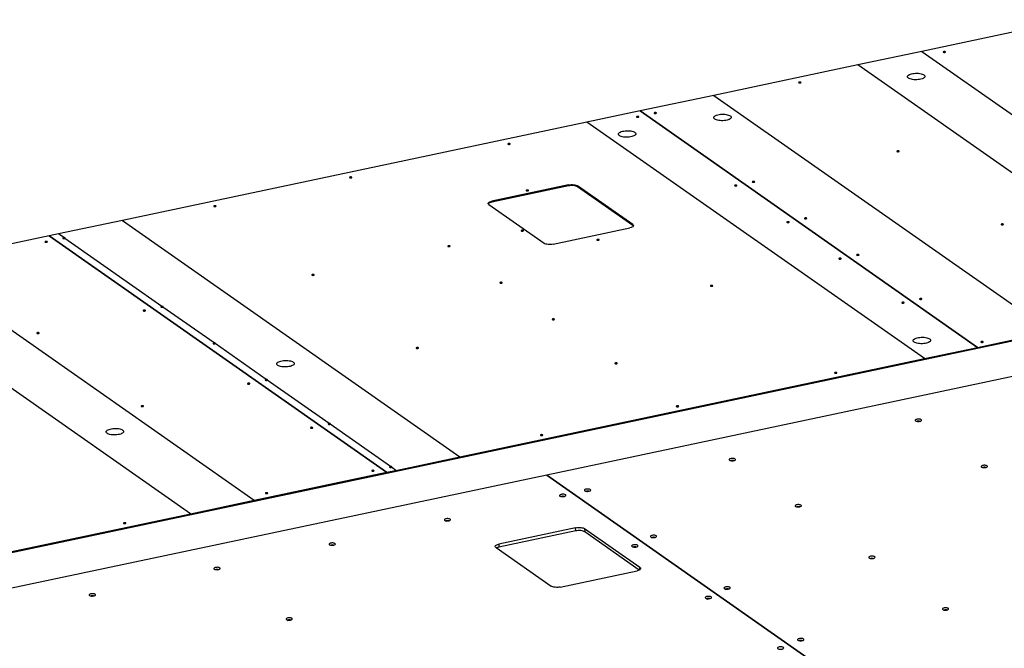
# Model space of a CAD drawing. Header units: millimetres. Extents: x 5 to 589, y 5 to 415.
# Tile 28 of 62: x 174 to 248, y 113 to 161. Entities that reach past the tile are written whole.
import ezdxf

# ---------------------------------------------------------------- set-up
doc = ezdxf.new("R2010")
doc.units = ezdxf.units.MM
doc.layers.add('TRAIT-FORT', color=4, linetype='Continuous', lineweight=25)

msp = doc.modelspace()

# ---------------------------------------------------------------- linework, layer by layer
at = {"layer": 'TRAIT-FORT', "color": 4, "linetype": 'Continuous', "lineweight": 25}
for p, q in [((252.63445, 160.55277), (241.38166, 158.1741)), ((241.38166, 158.1741), (236.56427, 157.15578)), ((241.38166, 158.1741), (248.25766, 153.35673)), ((236.56427, 157.15578), (225.76505, 154.87299)), ((261.90296, 139.40334), (236.56427, 157.15578)), ((225.76505, 154.87299), (220.21927, 153.7007)), ((225.76505, 154.87299), (251.10374, 137.12055)), ((220.21927, 153.7007), (216.22605, 152.85659)), ((245.55797, 135.94826), (220.21927, 153.7007)), ((220.21927, 153.7007), (220.21927, 153.7007)), ((220.21927, 153.7007), (245.55796, 135.94826)), ((216.22605, 152.85659), (181.3533, 145.48503)), ((241.56475, 135.10416), (216.22605, 152.85659)), ((214.85258, 148.14411), (209.08482, 146.92489)), ((214.85402, 148.07453), (209.08626, 146.85532)), ((214.85402, 148.07453), (214.85258, 148.14411)), ((219.67294, 145.17156), (215.52661, 148.07651)), ((215.52661, 148.07651), (215.52804, 148.00693)), ((219.67438, 145.10199), (215.52804, 148.00693)), ((208.8715, 146.66972), (213.01783, 143.76478)), ((209.08482, 146.92489), (209.08626, 146.85532)), ((181.3533, 145.48503), (176.54687, 144.46903)), ((181.3533, 145.48503), (206.69199, 127.73259)), ((213.69186, 143.69718), (219.45962, 144.91639)), ((219.67438, 145.10199), (219.67294, 145.17156)), ((245.5594, 135.87868), (289.03946, 145.06969)), ((175.85187, 144.32211), (165.90793, 142.22012)), ((176.54687, 144.46903), (175.85187, 144.32212)), ((201.19056, 126.56968), (175.85187, 144.32212)), ((175.85187, 144.32211), (175.85187, 144.32212)), ((175.85187, 144.32211), (201.19056, 126.56968)), ((176.94601, 144.18939), (176.54687, 144.46903)), ((184.31727, 139.02504), (177.02307, 144.1354)), ((165.90793, 142.22012), (191.24662, 124.46768)), ((186.46045, 123.45596), (161.12176, 141.2084)), ((188.23325, 136.28149), (184.39433, 138.97105)), ((264.22994, 137.14867), (213.20743, 126.3633)), ((245.55797, 135.94826), (251.10374, 137.12055)), ((192.14923, 133.53793), (188.31031, 136.2275)), ((201.192, 126.5001), (245.5594, 135.87868)), ((241.56475, 135.10416), (245.55796, 135.94826)), ((245.5594, 135.87868), (245.55796, 135.94826)), ((245.55797, 135.94826), (245.5594, 135.87868)), ((245.5594, 135.87869), (245.5594, 135.87868)), ((206.69199, 127.73259), (241.56475, 135.10416)), ((196.87144, 130.22952), (192.22629, 133.48394)), ((201.47847, 127.0018), (196.9485, 130.17553)), ((201.88557, 126.71659), (206.69199, 127.73259)), ((139.07763, 113.37008), (201.19199, 126.5001)), ((191.24662, 124.46768), (201.19056, 126.56968)), ((201.19056, 126.56968), (201.88557, 126.71659)), ((201.19056, 126.56968), (201.192, 126.5001)), ((201.19199, 126.5001), (201.19056, 126.56968)), ((201.19199, 126.5001), (201.192, 126.5001)), ((201.88557, 126.71659), (201.55554, 126.94781)), ((213.20743, 126.36329), (159.0792, 114.92142)), ((238.54612, 108.61086), (213.20743, 126.3633)), ((213.20743, 126.36329), (213.20743, 126.3633)), ((213.20743, 126.36329), (238.54612, 108.61086)), ((186.46045, 123.45596), (191.24662, 124.46768)), ((160.81609, 118.03514), (186.46045, 123.45596)), ((215.3832, 122.40106), (209.61544, 121.18185)), ((215.38798, 122.16914), (209.62022, 120.94992)), ((215.38798, 122.16914), (215.3832, 122.40106)), ((220.20356, 119.42852), (216.05722, 122.33346)), ((216.05722, 122.33346), (216.062, 122.10154)), ((220.16033, 119.23023), (216.062, 122.10154)), ((209.40211, 120.92668), (213.54844, 118.02173)), ((209.61544, 121.18185), (209.62022, 120.94992)), ((214.22247, 117.95413), (219.99023, 119.17335)), ((220.20704, 119.25931), (220.20356, 119.42852))]:
    msp.add_line(p, q, dxfattribs=at)
at = {"layer": 'TRAIT-FORT', "color": 4, "linetype": 'Continuous', "lineweight": 25, "flags": 128}
for points in [[(242.98262, 158.11337), (243.00457, 158.10354), (243.03533, 158.09777), (243.07023, 158.09695), (243.10395, 158.1012), (243.13135, 158.10987), (243.14827, 158.12165), (243.15213, 158.13473), (243.14234, 158.14713), (243.1204, 158.15696), (243.08963, 158.16273), (243.05474, 158.16355), (243.02102, 158.1593), (242.99361, 158.15063), (242.97669, 158.13886), (242.97283, 158.12577), (242.98262, 158.11337)], [(240.37485, 156.1651), (240.33311, 156.20158), (240.30836, 156.24041), (240.30128, 156.28053), (240.31206, 156.32086), (240.3404, 156.3603), (240.38554, 156.39776), (240.44625, 156.43222), (240.52086, 156.46275), (240.60734, 156.48851), (240.70333, 156.5088), (240.80621, 156.52307), (240.91319, 156.53092), (241.02133, 156.53215), (241.12769, 156.52672), (241.22937, 156.51477), (241.3236, 156.49664), (241.4078, 156.47281), (241.47968, 156.44395), (241.53727, 156.41082), (241.57902, 156.37435), (241.60376, 156.33552), (241.61085, 156.29539), (241.60007, 156.25506), (241.57172, 156.21563), (241.52658, 156.17817), (241.46588, 156.14371), (241.39127, 156.11318), (241.30479, 156.08742), (241.2088, 156.06712), (241.10591, 156.05286), (240.99894, 156.045), (240.89079, 156.04378), (240.78443, 156.04921), (240.68275, 156.06116), (240.58852, 156.07929), (240.50432, 156.10311), (240.43244, 156.13198), (240.37485, 156.1651)], [(232.13479, 155.82031), (232.15673, 155.81047), (232.1875, 155.80471), (232.2224, 155.80389), (232.25611, 155.80814), (232.28352, 155.81681), (232.30044, 155.82858), (232.3043, 155.84167), (232.29451, 155.85407), (232.27256, 155.8639), (232.2418, 155.86967), (232.2069, 155.87049), (232.17319, 155.86624), (232.14578, 155.85757), (232.12886, 155.84579), (232.125, 155.83271), (232.13479, 155.82031)], [(219.95593, 153.24588), (219.97788, 153.23605), (220.00864, 153.23029), (220.04354, 153.22947), (220.07726, 153.23372), (220.10466, 153.24239), (220.12158, 153.25416), (220.12544, 153.26724), (220.11566, 153.27965), (220.09371, 153.28948), (220.06295, 153.29524), (220.02805, 153.29606), (219.99433, 153.29181), (219.96693, 153.28314), (219.95001, 153.27137), (219.94615, 153.25829), (219.95593, 153.24588)], [(221.28696, 153.52724), (221.3089, 153.51741), (221.33967, 153.51164), (221.37456, 153.51082), (221.40828, 153.51507), (221.43569, 153.52374), (221.45261, 153.53552), (221.45647, 153.5486), (221.44668, 153.561), (221.42473, 153.57084), (221.39397, 153.5766), (221.35907, 153.57742), (221.32535, 153.57317), (221.29795, 153.5645), (221.28103, 153.55273), (221.27717, 153.53964), (221.28696, 153.52724)], [(225.82232, 153.08892), (225.78058, 153.1254), (225.75583, 153.16423), (225.74875, 153.20435), (225.75953, 153.24468), (225.78787, 153.28412), (225.83301, 153.32158), (225.89372, 153.35604), (225.96832, 153.38657), (226.0548, 153.41233), (226.1508, 153.43262), (226.25368, 153.44689), (226.36066, 153.45474), (226.4688, 153.45597), (226.57516, 153.45054), (226.67684, 153.43859), (226.77107, 153.42046), (226.85527, 153.39663), (226.92715, 153.36777), (226.98474, 153.33464), (227.02649, 153.29817), (227.05123, 153.25934), (227.05832, 153.21921), (227.04754, 153.17888), (227.01919, 153.13945), (226.97405, 153.10199), (226.91335, 153.06753), (226.83874, 153.037), (226.75226, 153.01124), (226.65627, 152.99094), (226.55338, 152.97668), (226.44641, 152.96882), (226.33826, 152.9676), (226.2319, 152.97303), (226.13022, 152.98498), (226.03599, 153.00311), (225.95179, 153.02693), (225.87991, 153.0558), (225.82232, 153.08892)], [(218.66368, 151.8488), (218.62194, 151.88527), (218.59719, 151.9241), (218.59011, 151.96423), (218.60089, 152.00456), (218.62924, 152.04399), (218.67438, 152.08145), (218.73508, 152.11592), (218.80969, 152.14645), (218.89617, 152.17221), (218.99216, 152.1925), (219.09505, 152.20677), (219.20202, 152.21462), (219.31016, 152.21585), (219.41653, 152.21041), (219.51821, 152.19847), (219.61243, 152.18033), (219.69663, 152.15651), (219.76851, 152.12764), (219.82611, 152.09452), (219.86785, 152.05805), (219.8926, 152.01922), (219.89968, 151.97909), (219.8889, 151.93876), (219.86055, 151.89933), (219.81541, 151.86187), (219.75471, 151.8274), (219.6801, 151.79687), (219.59362, 151.77111), (219.49763, 151.75082), (219.39474, 151.73655), (219.28777, 151.7287), (219.17963, 151.72747), (219.07326, 151.73291), (218.97158, 151.74485), (218.87736, 151.76299), (218.79316, 151.78681), (218.72128, 151.81568), (218.66368, 151.8488)], [(210.30193, 151.20518), (210.32388, 151.19535), (210.35464, 151.18958), (210.38954, 151.18876), (210.42326, 151.19301), (210.45066, 151.20168), (210.46759, 151.21346), (210.47145, 151.22654), (210.46166, 151.23894), (210.43971, 151.24877), (210.40895, 151.25454), (210.37405, 151.25536), (210.34033, 151.25111), (210.31293, 151.24244), (210.29601, 151.23066), (210.29215, 151.21758), (210.30193, 151.20518)], [(239.50604, 150.65596), (239.52799, 150.64613), (239.55875, 150.64036), (239.59365, 150.63954), (239.62737, 150.64379), (239.65477, 150.65246), (239.6717, 150.66424), (239.67556, 150.67732), (239.66577, 150.68972), (239.64382, 150.69955), (239.61306, 150.70532), (239.57816, 150.70614), (239.54444, 150.70189), (239.51704, 150.69322), (239.50012, 150.68145), (239.49626, 150.66836), (239.50604, 150.65596)], [(198.41556, 148.69258), (198.4375, 148.68275), (198.46827, 148.67698), (198.50317, 148.67616), (198.53688, 148.68041), (198.56429, 148.68908), (198.58121, 148.70086), (198.58507, 148.71394), (198.57528, 148.72634), (198.55333, 148.73618), (198.52257, 148.74194), (198.48767, 148.74276), (198.45396, 148.73851), (198.42655, 148.72984), (198.40963, 148.71807), (198.40577, 148.70498), (198.41556, 148.69258)], [(214.85258, 148.14411), (214.94357, 148.1593), (215.03991, 148.16771), (215.1379, 148.16902), (215.23378, 148.16316), (215.32386, 148.15036), (215.40469, 148.13113), (215.47315, 148.10619), (215.52661, 148.07651)], [(215.52804, 148.00693), (215.47458, 148.03661), (215.40612, 148.06155), (215.3253, 148.08079), (215.23521, 148.09358), (215.13933, 148.09944), (215.04134, 148.09814), (214.945, 148.08973), (214.85402, 148.07453)], [(227.32719, 148.08154), (227.34914, 148.07171), (227.3799, 148.06594), (227.4148, 148.06512), (227.44851, 148.06937), (227.47592, 148.07804), (227.49284, 148.08982), (227.4967, 148.1029), (227.48691, 148.1153), (227.46497, 148.12513), (227.4342, 148.1309), (227.39931, 148.13172), (227.36559, 148.12747), (227.33818, 148.1188), (227.32126, 148.10702), (227.3174, 148.09394), (227.32719, 148.08154)], [(228.65821, 148.3629), (228.68016, 148.35306), (228.71092, 148.3473), (228.74582, 148.34648), (228.77954, 148.35073), (228.80694, 148.3594), (228.82386, 148.37117), (228.82772, 148.38426), (228.81793, 148.39666), (228.79599, 148.40649), (228.76522, 148.41225), (228.73033, 148.41308), (228.69661, 148.40883), (228.6692, 148.40015), (228.65228, 148.38838), (228.64842, 148.3753), (228.65821, 148.3629)], [(211.67939, 147.71494), (211.70134, 147.7051), (211.7321, 147.69934), (211.767, 147.69852), (211.80072, 147.70277), (211.82812, 147.71144), (211.84504, 147.72321), (211.8489, 147.7363), (211.83911, 147.7487), (211.81717, 147.75853), (211.7864, 147.7643), (211.75151, 147.76512), (211.71779, 147.76087), (211.69038, 147.7522), (211.67346, 147.74042), (211.6696, 147.72734), (211.67939, 147.71494)], [(188.21106, 146.53551), (188.233, 146.52568), (188.26377, 146.51991), (188.29866, 146.51909), (188.33238, 146.52334), (188.35979, 146.53201), (188.37671, 146.54378), (188.38057, 146.55687), (188.37078, 146.56927), (188.34883, 146.5791), (188.31807, 146.58487), (188.28317, 146.58569), (188.24945, 146.58144), (188.22205, 146.57277), (188.20513, 146.56099), (188.20127, 146.54791), (188.21106, 146.53551)], [(208.8715, 146.66972), (208.83509, 146.70301), (208.81712, 146.73862), (208.8183, 146.77519), (208.83857, 146.81131), (208.87715, 146.84559), (208.93257, 146.87672), (209.00269, 146.9035), (209.08482, 146.92489)], [(209.08626, 146.85532), (209.00413, 146.83392), (208.934, 146.80714), (208.87859, 146.77601), (208.84, 146.74173), (208.82478, 146.7186)], [(232.57419, 145.61934), (232.59614, 145.60951), (232.6269, 145.60374), (232.6618, 145.60292), (232.69552, 145.60717), (232.72292, 145.61584), (232.73984, 145.62761), (232.7437, 145.6407), (232.73391, 145.6531), (232.71197, 145.66293), (232.6812, 145.6687), (232.64631, 145.66952), (232.61259, 145.66527), (232.58518, 145.6566), (232.56826, 145.64482), (232.5644, 145.63174), (232.57419, 145.61934)], [(219.67294, 145.17156), (219.70936, 145.13828), (219.72732, 145.10267), (219.72615, 145.0661), (219.70588, 145.02998), (219.66729, 144.9957), (219.61187, 144.96457), (219.54175, 144.93779), (219.45962, 144.91639)], [(219.72109, 145.05311), (219.71079, 145.0687), (219.67438, 145.10199)], [(231.24317, 145.33798), (231.26512, 145.32815), (231.29588, 145.32238), (231.33078, 145.32156), (231.36449, 145.32581), (231.3919, 145.33448), (231.40882, 145.34626), (231.41268, 145.35934), (231.40289, 145.37174), (231.38095, 145.38157), (231.35018, 145.38734), (231.31529, 145.38816), (231.28157, 145.38391), (231.25416, 145.37524), (231.23724, 145.36346), (231.23338, 145.35038), (231.24317, 145.33798)], [(247.338, 145.16884), (247.35995, 145.15901), (247.39071, 145.15325), (247.42561, 145.15243), (247.45933, 145.15667), (247.48673, 145.16535), (247.50365, 145.17712), (247.50751, 145.1902), (247.49773, 145.20261), (247.47578, 145.21244), (247.44502, 145.2182), (247.41012, 145.21902), (247.3764, 145.21477), (247.349, 145.2061), (247.33208, 145.19433), (247.32822, 145.18124), (247.338, 145.16884)], [(176.94601, 144.18939), (176.90927, 144.18424), (176.88098, 144.1739), (176.86637, 144.16029), (176.86814, 144.14592), (176.88596, 144.13343), (176.91654, 144.12514), (176.95423, 144.12259), (176.99207, 144.12623), (177.02307, 144.1354)], [(177.02307, 144.1354), (177.03737, 144.14408), (177.04441, 144.15382), (177.04356, 144.16376), (177.03491, 144.17304), (177.0192, 144.18083), (176.99784, 144.18644), (176.97271, 144.18938), (176.94601, 144.18939)], [(211.29947, 144.69353), (211.32142, 144.68369), (211.35218, 144.67793), (211.38708, 144.67711), (211.42079, 144.68136), (211.4482, 144.69003), (211.46512, 144.7018), (211.46898, 144.71489), (211.45919, 144.72729), (211.43725, 144.73712), (211.40648, 144.74288), (211.37159, 144.74371), (211.33787, 144.73946), (211.31046, 144.73078), (211.29354, 144.71901), (211.28968, 144.70593), (211.29947, 144.69353)], [(175.54416, 143.85792), (175.56611, 143.84809), (175.59687, 143.84232), (175.63177, 143.8415), (175.66549, 143.84575), (175.69289, 143.85442), (175.70981, 143.8662), (175.71367, 143.87928), (175.70388, 143.89168), (175.68194, 143.90152), (175.65117, 143.90728), (175.61628, 143.9081), (175.58256, 143.90385), (175.55515, 143.89518), (175.53823, 143.88341), (175.53437, 143.87032), (175.54416, 143.85792)], [(205.78681, 143.52824), (205.80876, 143.5184), (205.83952, 143.51264), (205.87442, 143.51182), (205.90814, 143.51607), (205.93554, 143.52474), (205.95247, 143.53651), (205.95633, 143.5496), (205.94654, 143.562), (205.92459, 143.57183), (205.89383, 143.57759), (205.85893, 143.57842), (205.82521, 143.57417), (205.79781, 143.56549), (205.78089, 143.55372), (205.77703, 143.54064), (205.78681, 143.52824)], [(213.69186, 143.69718), (213.60087, 143.68198), (213.50454, 143.67357), (213.40654, 143.67227), (213.31066, 143.67813), (213.22058, 143.69092), (213.13976, 143.71016), (213.0713, 143.73509), (213.01783, 143.76478)], [(216.97748, 144.00306), (216.99943, 143.99323), (217.03019, 143.98747), (217.06509, 143.98665), (217.09881, 143.99089), (217.12621, 143.99957), (217.14313, 144.01134), (217.14699, 144.02442), (217.1372, 144.03683), (217.11526, 144.04666), (217.08449, 144.05242), (217.0496, 144.05324), (217.01588, 144.04899), (216.98847, 144.04032), (216.97155, 144.02855), (216.96769, 144.01546), (216.97748, 144.00306)], [(236.49017, 142.87578), (236.51212, 142.86595), (236.54288, 142.86018), (236.57778, 142.85936), (236.6115, 142.86361), (236.6389, 142.87228), (236.65582, 142.88406), (236.65968, 142.89714), (236.64989, 142.90954), (236.62795, 142.91937), (236.59718, 142.92514), (236.56229, 142.92596), (236.52857, 142.92171), (236.50116, 142.91304), (236.48424, 142.90126), (236.48038, 142.88818), (236.49017, 142.87578)], [(235.15915, 142.59442), (235.1811, 142.58459), (235.21186, 142.57882), (235.24676, 142.578), (235.28047, 142.58225), (235.30788, 142.59092), (235.3248, 142.6027), (235.32866, 142.61578), (235.31887, 142.62818), (235.29693, 142.63802), (235.26616, 142.64378), (235.23127, 142.6446), (235.19755, 142.64035), (235.17014, 142.63168), (235.15322, 142.61991), (235.14936, 142.60682), (235.15915, 142.59442)], [(195.58231, 141.37116), (195.60426, 141.36133), (195.63502, 141.35556), (195.66992, 141.35474), (195.70364, 141.35899), (195.73104, 141.36766), (195.74796, 141.37944), (195.75182, 141.39252), (195.74203, 141.40492), (195.72009, 141.41476), (195.68932, 141.42052), (195.65443, 141.42134), (195.62071, 141.41709), (195.5933, 141.40842), (195.57638, 141.39665), (195.57252, 141.38356), (195.58231, 141.37116)], [(209.70279, 140.78468), (209.72474, 140.77484), (209.7555, 140.76908), (209.7904, 140.76826), (209.82412, 140.77251), (209.85152, 140.78118), (209.86845, 140.79295), (209.87231, 140.80604), (209.86252, 140.81844), (209.84057, 140.82827), (209.80981, 140.83404), (209.77491, 140.83486), (209.74119, 140.83061), (209.71379, 140.82194), (209.69687, 140.81016), (209.69301, 140.79708), (209.70279, 140.78468)], [(225.50515, 140.55371), (225.5271, 140.54388), (225.55786, 140.53812), (225.59276, 140.5373), (225.62648, 140.54155), (225.65388, 140.55022), (225.6708, 140.56199), (225.67466, 140.57508), (225.66487, 140.58748), (225.64293, 140.59731), (225.61216, 140.60307), (225.57727, 140.60389), (225.54355, 140.59965), (225.51614, 140.59097), (225.49922, 140.5792), (225.49536, 140.56612), (225.50515, 140.55371)], [(184.31727, 139.02504), (184.28052, 139.0199), (184.25224, 139.00956), (184.23763, 138.99595), (184.2394, 138.98157), (184.25721, 138.96909), (184.28779, 138.9608), (184.32548, 138.95824), (184.36333, 138.96188), (184.39433, 138.97105)], [(184.39433, 138.97105), (184.40863, 138.97973), (184.41567, 138.98947), (184.41482, 138.99942), (184.40616, 139.0087), (184.39046, 139.01648), (184.3691, 139.0221), (184.34396, 139.02504), (184.31727, 139.02504)], [(239.88136, 139.28601), (239.90331, 139.27618), (239.93407, 139.27041), (239.96897, 139.26959), (240.00268, 139.27384), (240.03009, 139.28251), (240.04701, 139.29429), (240.05087, 139.30737), (240.04108, 139.31977), (240.01914, 139.32961), (239.98837, 139.33537), (239.95348, 139.33619), (239.91976, 139.33194), (239.89235, 139.32327), (239.87543, 139.3115), (239.87157, 139.29841), (239.88136, 139.28601)], [(241.21238, 139.56737), (241.23433, 139.55754), (241.26509, 139.55177), (241.29999, 139.55095), (241.33371, 139.5552), (241.36111, 139.56387), (241.37803, 139.57565), (241.38189, 139.58873), (241.37211, 139.60113), (241.35016, 139.61096), (241.3194, 139.61673), (241.2845, 139.61755), (241.25078, 139.6133), (241.22338, 139.60463), (241.20645, 139.59285), (241.20259, 139.57977), (241.21238, 139.56737)], [(182.91542, 138.69358), (182.93736, 138.68374), (182.96813, 138.67798), (183.00302, 138.67716), (183.03674, 138.68141), (183.06415, 138.69008), (183.08107, 138.70185), (183.08493, 138.71494), (183.07514, 138.72734), (183.05319, 138.73717), (183.02243, 138.74293), (182.98753, 138.74376), (182.95382, 138.73951), (182.92641, 138.73083), (182.90949, 138.71906), (182.90563, 138.70598), (182.91542, 138.69358)], [(213.61877, 138.04112), (213.64072, 138.03129), (213.67148, 138.02552), (213.70638, 138.0247), (213.7401, 138.02895), (213.7675, 138.03762), (213.78443, 138.0494), (213.78829, 138.06248), (213.7785, 138.07488), (213.75655, 138.08471), (213.72579, 138.09048), (213.69089, 138.0913), (213.65717, 138.08705), (213.62977, 138.07838), (213.61285, 138.0666), (213.60899, 138.05352), (213.61877, 138.04112)], [(174.92928, 137.00543), (174.95123, 136.9956), (174.98199, 136.98983), (175.01689, 136.98901), (175.05061, 136.99326), (175.07801, 137.00193), (175.09494, 137.01371), (175.0988, 137.02679), (175.08901, 137.03919), (175.06706, 137.04902), (175.0363, 137.05479), (175.0014, 137.05561), (174.96768, 137.05136), (174.94028, 137.04269), (174.92336, 137.03092), (174.9195, 137.01783), (174.92928, 137.00543)], [(188.23325, 136.28149), (188.1965, 136.27634), (188.16822, 136.266), (188.15361, 136.25239), (188.15538, 136.23801), (188.17319, 136.22553), (188.20377, 136.21724), (188.24146, 136.21468), (188.27931, 136.21832), (188.31031, 136.2275)], [(188.31031, 136.2275), (188.32461, 136.23617), (188.33165, 136.24591), (188.3308, 136.25586), (188.32214, 136.26514), (188.30644, 136.27292), (188.28508, 136.27854), (188.25994, 136.28148), (188.23325, 136.28149)], [(240.79357, 136.34447), (240.75183, 136.38094), (240.72709, 136.41977), (240.72, 136.4599), (240.73078, 136.50023), (240.75913, 136.53966), (240.80427, 136.57712), (240.86497, 136.61158), (240.93958, 136.64211), (241.02606, 136.66787), (241.12205, 136.68816), (241.22494, 136.70243), (241.33191, 136.71029), (241.44006, 136.71151), (241.54642, 136.70608), (241.6481, 136.69413), (241.74233, 136.676), (241.82653, 136.65218), (241.89841, 136.62331), (241.956, 136.59019), (241.99774, 136.55371), (242.02249, 136.51488), (242.02957, 136.47476), (242.01879, 136.43443), (241.99045, 136.39499), (241.94531, 136.35753), (241.8846, 136.32307), (241.80999, 136.29254), (241.72351, 136.26678), (241.62752, 136.24649), (241.52464, 136.23222), (241.41766, 136.22437), (241.30952, 136.22314), (241.20316, 136.22857), (241.10147, 136.24052), (241.00725, 136.25865), (240.92305, 136.28248), (240.85117, 136.31134), (240.79357, 136.34447)], [(245.81942, 136.33965), (245.84136, 136.32982), (245.87213, 136.32406), (245.90702, 136.32324), (245.94074, 136.32748), (245.96815, 136.33616), (245.98507, 136.34793), (245.98893, 136.36101), (245.97914, 136.37342), (245.95719, 136.38325), (245.92643, 136.38901), (245.89153, 136.38983), (245.85782, 136.38558), (245.83041, 136.37691), (245.81349, 136.36514), (245.80963, 136.35205), (245.81942, 136.33965)], [(203.41427, 135.88404), (203.43622, 135.87421), (203.46698, 135.86845), (203.50188, 135.86763), (203.5356, 135.87188), (203.563, 135.88055), (203.57992, 135.89232), (203.58378, 135.9054), (203.57399, 135.91781), (203.55205, 135.92764), (203.52128, 135.9334), (203.48639, 135.93422), (203.45267, 135.92997), (203.42526, 135.9213), (203.40834, 135.90953), (203.40448, 135.89645), (203.41427, 135.88404)], [(193.0151, 134.59966), (192.97336, 134.63613), (192.94861, 134.67496), (192.94153, 134.71509), (192.95231, 134.75542), (192.98065, 134.79485), (193.02579, 134.83231), (193.08649, 134.86678), (193.1611, 134.89731), (193.24758, 134.92307), (193.34358, 134.94336), (193.44646, 134.95763), (193.55344, 134.96548), (193.66158, 134.96671), (193.76794, 134.96127), (193.86962, 134.94933), (193.96385, 134.93119), (194.04805, 134.90737), (194.11993, 134.8785), (194.17752, 134.84538), (194.21926, 134.80891), (194.24401, 134.77008), (194.25109, 134.72995), (194.24031, 134.68962), (194.21197, 134.65019), (194.16683, 134.61273), (194.10612, 134.57826), (194.03152, 134.54773), (193.94504, 134.52197), (193.84904, 134.50168), (193.74616, 134.48741), (193.63918, 134.47956), (193.53104, 134.47833), (193.42468, 134.48377), (193.323, 134.49571), (193.22877, 134.51385), (193.14457, 134.53767), (193.07269, 134.56654), (193.0151, 134.59966)], [(218.34099, 134.73271), (218.36293, 134.72288), (218.3937, 134.71711), (218.42859, 134.71629), (218.46231, 134.72054), (218.48972, 134.72921), (218.50664, 134.74099), (218.5105, 134.75407), (218.50071, 134.76647), (218.47876, 134.7763), (218.448, 134.78207), (218.4131, 134.78289), (218.37938, 134.77864), (218.35198, 134.76997), (218.33506, 134.75819), (218.3312, 134.74511), (218.34099, 134.73271)], [(234.8344, 134.01759), (234.85634, 134.00776), (234.88711, 134.00199), (234.922, 134.00117), (234.95572, 134.00542), (234.98313, 134.01409), (235.00005, 134.02587), (235.00391, 134.03895), (234.99412, 134.05135), (234.97217, 134.06118), (234.94141, 134.06695), (234.90651, 134.06777), (234.87279, 134.06352), (234.84539, 134.05485), (234.82847, 134.04307), (234.82461, 134.02999), (234.8344, 134.01759)], [(190.74738, 133.20646), (190.76932, 133.19663), (190.80009, 133.19086), (190.83498, 133.19004), (190.8687, 133.19429), (190.89611, 133.20296), (190.91303, 133.21474), (190.91689, 133.22782), (190.9071, 133.24022), (190.88515, 133.25005), (190.85439, 133.25582), (190.81949, 133.25664), (190.78578, 133.25239), (190.75837, 133.24372), (190.74145, 133.23194), (190.73759, 133.21886), (190.74738, 133.20646)], [(192.14923, 133.53793), (192.11248, 133.53278), (192.0842, 133.52244), (192.06959, 133.50883), (192.07136, 133.49445), (192.08917, 133.48197), (192.11975, 133.47368), (192.15744, 133.47112), (192.19529, 133.47477), (192.22629, 133.48394)], [(192.22629, 133.48394), (192.24059, 133.49261), (192.24763, 133.50235), (192.24678, 133.5123), (192.23812, 133.52158), (192.22242, 133.52937), (192.20106, 133.53498), (192.17592, 133.53792), (192.14923, 133.53793)], [(182.76124, 131.51831), (182.78319, 131.50848), (182.81395, 131.50272), (182.84885, 131.5019), (182.88257, 131.50614), (182.90997, 131.51482), (182.9269, 131.52659), (182.93076, 131.53967), (182.92097, 131.55208), (182.89902, 131.56191), (182.86826, 131.56767), (182.83336, 131.56849), (182.79964, 131.56424), (182.77224, 131.55557), (182.75532, 131.5438), (182.75146, 131.53071), (182.76124, 131.51831)], [(222.94802, 131.50499), (222.96997, 131.49516), (223.00073, 131.4894), (223.03563, 131.48858), (223.06935, 131.49282), (223.09675, 131.5015), (223.11367, 131.51327), (223.11753, 131.52635), (223.10774, 131.53876), (223.0858, 131.54859), (223.05503, 131.55435), (223.02014, 131.55517), (222.98642, 131.55092), (222.95901, 131.54225), (222.94209, 131.53048), (222.93823, 131.51739), (222.94802, 131.50499)], [(196.87144, 130.22952), (196.83469, 130.22437), (196.80641, 130.21403), (196.7918, 130.20042), (196.79357, 130.18604), (196.81139, 130.17356), (196.84196, 130.16527), (196.87966, 130.16271), (196.9175, 130.16636), (196.9485, 130.17553)], [(196.9485, 130.17553), (196.9628, 130.1842), (196.96984, 130.19394), (196.96899, 130.20389), (196.96033, 130.21317), (196.94463, 130.22096), (196.92327, 130.22657), (196.89813, 130.22951), (196.87144, 130.22952)], [(240.90949, 130.43344), (240.94683, 130.41441), (240.99703, 130.40009), (241.05636, 130.39155), (241.12043, 130.38943), (241.18449, 130.39387), (241.24378, 130.40455), (241.29391, 130.42067), (241.33116, 130.44105), (241.35277, 130.46416), (241.35713, 130.4883), (241.34392, 130.51168), (241.31412, 130.53256), (241.26995, 130.54939), (241.21467, 130.56092), (241.15238, 130.5663), (241.08771, 130.56514), (241.02546, 130.5575), (240.97023, 130.54398), (240.92613, 130.52555), (240.89643, 130.5036), (240.88332, 130.47975), (240.88779, 130.45577), (240.90949, 130.43344)], [(241.24246, 130.37145), (241.24202, 130.37495), (241.22897, 130.39149), (241.19971, 130.4046), (241.15869, 130.41228), (241.11216, 130.41338), (241.0672, 130.40771), (241.03066, 130.39615), (241.0081, 130.38045), (241.00295, 130.36301), (241.01299, 130.34874)], [(180.20125, 129.49612), (180.15951, 129.53259), (180.13476, 129.57142), (180.12768, 129.61155), (180.13846, 129.65188), (180.16681, 129.69131), (180.21195, 129.72877), (180.27265, 129.76323), (180.34726, 129.79376), (180.43374, 129.81952), (180.52973, 129.83981), (180.63262, 129.85408), (180.73959, 129.86194), (180.84773, 129.86316), (180.9541, 129.85773), (181.05578, 129.84578), (181.15, 129.82765), (181.2342, 129.80382), (181.30608, 129.77496), (181.36368, 129.74183), (181.40542, 129.70536), (181.43017, 129.66653), (181.43725, 129.6264), (181.42647, 129.58607), (181.39812, 129.54664), (181.35298, 129.50918), (181.29228, 129.47472), (181.21767, 129.44419), (181.13119, 129.41843), (181.0352, 129.39814), (180.93231, 129.38387), (180.82534, 129.37601), (180.71719, 129.37479), (180.61083, 129.38022), (180.50915, 129.39217), (180.41492, 129.4103), (180.33072, 129.43413), (180.25885, 129.46299), (180.20125, 129.49612)], [(195.46959, 129.89805), (195.49153, 129.88822), (195.5223, 129.88245), (195.5572, 129.88163), (195.59091, 129.88588), (195.61832, 129.89455), (195.63524, 129.90633), (195.6391, 129.91941), (195.62931, 129.93181), (195.60736, 129.94164), (195.5766, 129.94741), (195.5417, 129.94823), (195.50799, 129.94398), (195.48058, 129.93531), (195.46366, 129.92353), (195.4598, 129.91045), (195.46959, 129.89805)], [(212.74352, 129.34792), (212.76546, 129.33809), (212.79623, 129.33232), (212.83112, 129.3315), (212.86484, 129.33575), (212.89225, 129.34442), (212.90917, 129.3562), (212.91303, 129.36928), (212.90324, 129.38168), (212.88129, 129.39151), (212.85053, 129.39728), (212.81563, 129.3981), (212.78192, 129.39385), (212.75451, 129.38518), (212.73759, 129.3734), (212.73373, 129.36032), (212.74352, 129.34792)], [(226.93376, 127.47918), (226.9711, 127.46015), (227.02129, 127.44584), (227.08063, 127.4373), (227.1447, 127.43517), (227.20876, 127.43961), (227.26805, 127.45029), (227.31818, 127.46642), (227.35543, 127.48679), (227.37704, 127.50991), (227.3814, 127.53405), (227.36819, 127.55743), (227.33839, 127.5783), (227.29421, 127.59513), (227.23893, 127.60667), (227.17665, 127.61205), (227.11198, 127.61088), (227.04973, 127.60325), (226.9945, 127.58972), (226.9504, 127.5713), (226.9207, 127.54935), (226.90759, 127.5255), (226.91206, 127.50152), (226.93376, 127.47918)], [(227.26673, 127.4172), (227.26629, 127.4207), (227.25324, 127.43723), (227.22397, 127.45034), (227.18296, 127.45803), (227.13643, 127.45912), (227.09147, 127.45346), (227.05493, 127.4419), (227.03237, 127.4262), (227.02722, 127.40875), (227.03726, 127.39449)], [(200.07662, 126.67033), (200.09857, 126.6605), (200.12933, 126.65474), (200.16423, 126.65392), (200.19795, 126.65816), (200.22535, 126.66684), (200.24227, 126.67861), (200.24613, 126.69169), (200.23635, 126.7041), (200.2144, 126.71393), (200.18364, 126.71969), (200.14874, 126.72051), (200.11502, 126.71626), (200.08762, 126.70759), (200.0707, 126.69582), (200.06684, 126.68273), (200.07662, 126.67033)], [(201.47847, 127.0018), (201.44173, 126.99665), (201.41344, 126.98632), (201.39883, 126.9727), (201.4006, 126.95833), (201.41842, 126.94584), (201.449, 126.93756), (201.48669, 126.935), (201.52453, 126.93864), (201.55554, 126.94781)], [(201.55554, 126.94781), (201.56983, 126.95649), (201.57687, 126.96623), (201.57602, 126.97618), (201.56737, 126.98545), (201.55167, 126.99324), (201.53031, 126.99885), (201.50517, 127.00179), (201.47847, 127.0018)], [(245.8621, 126.96361), (245.89944, 126.94458), (245.94964, 126.93026), (246.00897, 126.92173), (246.07304, 126.9196), (246.1371, 126.92404), (246.19639, 126.93472), (246.24652, 126.95084), (246.28377, 126.97122), (246.30538, 126.99434), (246.30974, 127.01848), (246.29653, 127.04185), (246.26673, 127.06273), (246.22255, 127.07956), (246.16727, 127.09109), (246.10499, 127.09648), (246.04032, 127.09531), (245.97807, 127.08768), (245.92284, 127.07415), (245.87874, 127.05573), (245.84904, 127.03378), (245.83593, 127.00993), (245.8404, 126.98594), (245.8621, 126.96361)], [(246.19507, 126.90163), (246.19463, 126.90513), (246.18158, 126.92166), (246.15232, 126.93477), (246.1113, 126.94246), (246.06477, 126.94355), (246.01981, 126.93789), (245.98327, 126.92632), (245.96071, 126.91062), (245.95556, 126.89318), (245.9656, 126.87892)], [(192.09049, 124.98219), (192.11244, 124.97236), (192.1432, 124.96659), (192.1781, 124.96577), (192.21182, 124.97002), (192.23922, 124.97869), (192.25614, 124.99046), (192.26, 125.00355), (192.25021, 125.01595), (192.22827, 125.02578), (192.1975, 125.03155), (192.16261, 125.03237), (192.12889, 125.02812), (192.10148, 125.01945), (192.08456, 125.00767), (192.0807, 124.99459), (192.09049, 124.98219)], [(216.06384, 125.18145), (216.10117, 125.16242), (216.15137, 125.1481), (216.2107, 125.13957), (216.27477, 125.13744), (216.33883, 125.14188), (216.39813, 125.15256), (216.44826, 125.16868), (216.4855, 125.18906), (216.50711, 125.21218), (216.51147, 125.23632), (216.49826, 125.25969), (216.46846, 125.28057), (216.42429, 125.2974), (216.36901, 125.30893), (216.30672, 125.31431), (216.24206, 125.31315), (216.1798, 125.30552), (216.12458, 125.29199), (216.08048, 125.27357), (216.05077, 125.25161), (216.03767, 125.22776), (216.04213, 125.20378), (216.06384, 125.18145)], [(214.20041, 124.78755), (214.23774, 124.76852), (214.28794, 124.7542), (214.34727, 124.74567), (214.41134, 124.74354), (214.4754, 124.74798), (214.53469, 124.75866), (214.58482, 124.77478), (214.62207, 124.79516), (214.64368, 124.81827), (214.64804, 124.84242), (214.63483, 124.86579), (214.60503, 124.88667), (214.56086, 124.9035), (214.50558, 124.91503), (214.44329, 124.92041), (214.37863, 124.91925), (214.31637, 124.91162), (214.26114, 124.89809), (214.21704, 124.87966), (214.18734, 124.85771), (214.17423, 124.83386), (214.1787, 124.80988), (214.20041, 124.78755)], [(214.53337, 124.72556), (214.53293, 124.72906), (214.51988, 124.7456), (214.49062, 124.75871), (214.4496, 124.7664), (214.40307, 124.76749), (214.35811, 124.76182), (214.32157, 124.75026), (214.29901, 124.73456), (214.29386, 124.71712), (214.3039, 124.70285)], [(231.88637, 124.00936), (231.92371, 123.99033), (231.9739, 123.97601), (232.03324, 123.96747), (232.09731, 123.96535), (232.16137, 123.96979), (232.22066, 123.98046), (232.27079, 123.99659), (232.30804, 124.01697), (232.32965, 124.04008), (232.33401, 124.06422), (232.3208, 124.0876), (232.291, 124.10848), (232.24682, 124.1253), (232.19154, 124.13684), (232.12926, 124.14222), (232.06459, 124.14105), (232.00234, 124.13342), (231.94711, 124.1199), (231.90301, 124.10147), (231.87331, 124.07952), (231.8602, 124.05567), (231.86467, 124.03169), (231.88637, 124.00936)], [(232.21934, 123.94737), (232.2189, 123.95087), (232.20584, 123.96741), (232.17658, 123.98052), (232.13556, 123.9882), (232.08904, 123.9893), (232.04408, 123.98363), (232.00754, 123.97207), (231.98498, 123.95637), (231.97983, 123.93893), (231.98987, 123.92466)], [(181.44231, 122.73133), (181.46426, 122.7215), (181.49502, 122.71573), (181.52992, 122.71491), (181.56364, 122.71916), (181.59104, 122.72783), (181.60796, 122.7396), (181.61182, 122.75269), (181.60204, 122.76509), (181.58009, 122.77492), (181.54933, 122.78069), (181.51443, 122.78151), (181.48071, 122.77726), (181.45331, 122.76859), (181.43639, 122.75681), (181.43253, 122.74373), (181.44231, 122.73133)], [(205.54867, 122.95871), (205.58601, 122.93968), (205.6362, 122.92536), (205.69554, 122.91682), (205.75961, 122.91469), (205.82367, 122.91914), (205.88296, 122.92981), (205.93309, 122.94594), (205.97034, 122.96632), (205.99195, 122.98943), (205.99631, 123.01357), (205.9831, 123.03695), (205.9533, 123.05783), (205.90912, 123.07465), (205.85384, 123.08619), (205.79156, 123.09157), (205.72689, 123.0904), (205.66464, 123.08277), (205.60941, 123.06924), (205.56531, 123.05082), (205.53561, 123.02887), (205.5225, 123.00502), (205.52697, 122.98104), (205.54867, 122.95871)], [(205.88164, 122.89672), (205.8812, 122.90022), (205.86815, 122.91676), (205.83889, 122.92987), (205.79787, 122.93755), (205.75134, 122.93865), (205.70638, 122.93298), (205.66984, 122.92142), (205.64728, 122.90572), (205.64213, 122.88828), (205.65217, 122.87401)], [(215.3832, 122.40106), (215.47418, 122.41626), (215.57052, 122.42467), (215.66851, 122.42597), (215.76439, 122.42011), (215.85447, 122.40732), (215.9353, 122.38809), (216.00376, 122.36315), (216.05722, 122.33346)], [(216.062, 122.10154), (216.00854, 122.13122), (215.94008, 122.15616), (215.85926, 122.17539), (215.76917, 122.18819), (215.67329, 122.19404), (215.5753, 122.19274), (215.47896, 122.18433), (215.38798, 122.16914)], [(196.89703, 121.12988), (196.93436, 121.11085), (196.98456, 121.09654), (197.0439, 121.088), (197.10797, 121.08587), (197.17203, 121.09031), (197.23132, 121.10099), (197.28145, 121.11712), (197.3187, 121.13749), (197.3403, 121.16061), (197.34466, 121.18475), (197.33146, 121.20812), (197.30166, 121.229), (197.25748, 121.24583), (197.2022, 121.25736), (197.13992, 121.26275), (197.07525, 121.26158), (197.01299, 121.25395), (196.95777, 121.24042), (196.91367, 121.222), (196.88396, 121.20005), (196.87086, 121.1762), (196.87532, 121.15222), (196.89703, 121.12988)], [(221.01645, 121.71162), (221.05378, 121.69259), (221.10398, 121.67828), (221.16331, 121.66974), (221.22738, 121.66761), (221.29144, 121.67205), (221.35073, 121.68273), (221.40086, 121.69886), (221.43811, 121.71923), (221.45972, 121.74235), (221.46408, 121.76649), (221.45087, 121.78986), (221.42107, 121.81074), (221.3769, 121.82757), (221.32162, 121.8391), (221.25933, 121.84449), (221.19467, 121.84332), (221.13241, 121.83569), (221.07718, 121.82216), (221.03308, 121.80374), (221.00338, 121.78179), (220.99027, 121.75794), (220.99474, 121.73396), (221.01645, 121.71162)], [(221.34941, 121.64964), (221.34897, 121.65314), (221.33592, 121.66967), (221.30666, 121.68278), (221.26564, 121.69047), (221.21911, 121.69156), (221.17415, 121.6859), (221.13761, 121.67433), (221.11505, 121.65864), (221.1099, 121.64119), (221.11994, 121.62693)], [(209.40211, 120.92668), (209.3657, 120.95996), (209.34773, 120.99558), (209.34891, 121.03214), (209.36918, 121.06826), (209.40776, 121.10255), (209.46318, 121.13367), (209.53331, 121.16045), (209.61544, 121.18185)], [(219.61369, 120.99497), (219.65103, 120.97594), (219.70123, 120.96162), (219.76056, 120.95308), (219.82463, 120.95095), (219.88869, 120.9554), (219.94798, 120.96607), (219.99811, 120.9822), (220.03536, 121.00258), (220.05697, 121.02569), (220.06133, 121.04983), (220.04812, 121.07321), (220.01832, 121.09409), (219.97415, 121.11091), (219.91887, 121.12245), (219.85658, 121.12783), (219.79191, 121.12666), (219.72966, 121.11903), (219.67443, 121.1055), (219.63033, 121.08708), (219.60063, 121.06513), (219.58752, 121.04128), (219.59199, 121.0173), (219.61369, 120.99497)], [(237.41481, 120.1361), (237.45215, 120.11707), (237.50234, 120.10275), (237.56168, 120.09421), (237.62575, 120.09209), (237.68981, 120.09653), (237.7491, 120.10721), (237.79923, 120.12333), (237.83648, 120.14371), (237.85809, 120.16682), (237.86245, 120.19096), (237.84924, 120.21434), (237.81944, 120.23522), (237.77526, 120.25205), (237.71998, 120.26358), (237.6577, 120.26896), (237.59303, 120.26779), (237.53078, 120.26016), (237.47555, 120.24664), (237.43145, 120.22821), (237.40175, 120.20626), (237.38864, 120.18241), (237.39311, 120.15843), (237.41481, 120.1361)], [(188.24539, 119.30106), (188.28272, 119.28203), (188.33292, 119.26771), (188.39225, 119.25917), (188.45632, 119.25705), (188.52038, 119.26149), (188.57967, 119.27217), (188.6298, 119.28829), (188.66705, 119.30867), (188.68866, 119.33178), (188.69302, 119.35593), (188.67981, 119.3793), (188.65001, 119.40018), (188.60584, 119.41701), (188.55056, 119.42854), (188.48827, 119.43392), (188.42361, 119.43276), (188.36135, 119.42513), (188.30612, 119.4116), (188.26202, 119.39317), (188.23232, 119.37122), (188.21921, 119.34737), (188.22368, 119.32339), (188.24539, 119.30106)], [(220.20356, 119.42852), (220.23997, 119.39523), (220.25793, 119.35962), (220.25676, 119.32305), (220.23649, 119.28693), (220.1979, 119.25265), (220.14249, 119.22152), (220.07236, 119.19475), (219.99023, 119.17335)], [(214.22247, 117.95413), (214.13149, 117.93894), (214.03515, 117.93053), (213.93716, 117.92923), (213.84128, 117.93508), (213.75119, 117.94788), (213.67037, 117.96711), (213.60191, 117.99205), (213.54844, 118.02173)], [(226.54489, 117.83836), (226.58222, 117.81933), (226.63242, 117.80502), (226.69175, 117.79648), (226.75583, 117.79435), (226.81988, 117.79879), (226.87918, 117.80947), (226.92931, 117.8256), (226.96656, 117.84597), (226.98816, 117.86909), (226.99252, 117.89323), (226.97931, 117.91661), (226.94952, 117.93748), (226.90534, 117.95431), (226.85006, 117.96584), (226.78777, 117.97123), (226.72311, 117.97006), (226.66085, 117.96243), (226.60563, 117.9489), (226.56153, 117.93048), (226.53182, 117.90853), (226.51872, 117.88468), (226.52318, 117.8607), (226.54489, 117.83836)], [(226.87785, 117.77638), (226.87741, 117.77988), (226.86436, 117.79641), (226.8351, 117.80952), (226.79408, 117.81721), (226.74755, 117.8183), (226.70259, 117.81264), (226.66605, 117.80108), (226.64349, 117.78538), (226.63835, 117.76793), (226.64839, 117.75367)], [(178.88395, 117.32219), (178.92128, 117.30316), (178.97148, 117.28885), (179.03081, 117.28031), (179.09489, 117.27818), (179.15894, 117.28262), (179.21824, 117.2933), (179.26837, 117.30943), (179.30562, 117.32981), (179.32722, 117.35292), (179.33158, 117.37706), (179.31837, 117.40044), (179.28858, 117.42131), (179.2444, 117.43814), (179.18912, 117.44968), (179.12683, 117.45506), (179.06217, 117.45389), (178.99991, 117.44626), (178.94469, 117.43273), (178.90059, 117.41431), (178.87088, 117.39236), (178.85778, 117.36851), (178.86224, 117.34453), (178.88395, 117.32219)], [(179.21691, 117.26021), (179.21647, 117.26371), (179.20342, 117.28025), (179.17416, 117.29335), (179.13314, 117.30104), (179.08661, 117.30214), (179.04165, 117.29647), (179.00511, 117.28491), (178.98255, 117.26921), (178.97741, 117.25176), (178.98745, 117.2375)], [(225.14214, 117.12171), (225.17947, 117.10268), (225.22967, 117.08836), (225.289, 117.07982), (225.35308, 117.0777), (225.41713, 117.08214), (225.47643, 117.09281), (225.52656, 117.10894), (225.56381, 117.12932), (225.58541, 117.15243), (225.58977, 117.17657), (225.57656, 117.19995), (225.54677, 117.22083), (225.50259, 117.23766), (225.44731, 117.24919), (225.38502, 117.25457), (225.32036, 117.2534), (225.2581, 117.24577), (225.20288, 117.23225), (225.15878, 117.21382), (225.12907, 117.19187), (225.11597, 117.16802), (225.12043, 117.14404), (225.14214, 117.12171)], [(225.4751, 117.05972), (225.47466, 117.06322), (225.46161, 117.07976), (225.43235, 117.09287), (225.39133, 117.10055), (225.3448, 117.10165), (225.29984, 117.09598), (225.2633, 117.08442), (225.24074, 117.06872), (225.2356, 117.05128), (225.24564, 117.03701)], [(242.94326, 116.26284), (242.98059, 116.24381), (243.03079, 116.22949), (243.09012, 116.22095), (243.15419, 116.21883), (243.21825, 116.22327), (243.27754, 116.23395), (243.32767, 116.25007), (243.36492, 116.27045), (243.38653, 116.29356), (243.39089, 116.3177), (243.37768, 116.34108), (243.34788, 116.36196), (243.30371, 116.37879), (243.24843, 116.39032), (243.18614, 116.3957), (243.12148, 116.39454), (243.05922, 116.3869), (243.00399, 116.37338), (242.95989, 116.35495), (242.93019, 116.333), (242.91708, 116.30915), (242.92155, 116.28517), (242.94326, 116.26284)], [(193.65867, 115.50847), (193.69601, 115.48944), (193.74621, 115.47513), (193.80554, 115.46659), (193.86961, 115.46446), (193.93367, 115.4689), (193.99296, 115.47958), (194.04309, 115.49571), (194.08034, 115.51609), (194.10195, 115.5392), (194.10631, 115.56334), (194.0931, 115.58672), (194.0633, 115.60759), (194.01913, 115.62442), (193.96385, 115.63596), (193.90156, 115.64134), (193.83689, 115.64017), (193.77464, 115.63254), (193.71941, 115.61901), (193.67531, 115.60059), (193.64561, 115.57864), (193.6325, 115.55479), (193.63697, 115.53081), (193.65867, 115.50847)], [(193.99164, 115.44649), (193.9912, 115.44999), (193.97815, 115.46653), (193.94889, 115.47964), (193.90787, 115.48732), (193.86134, 115.48842), (193.81638, 115.48275), (193.77984, 115.47119), (193.75728, 115.45549), (193.75213, 115.43805), (193.76217, 115.42378)], [(232.07333, 113.9651), (232.11066, 113.94607), (232.16086, 113.93176), (232.2202, 113.92322), (232.28427, 113.92109), (232.34833, 113.92553), (232.40762, 113.93621), (232.45775, 113.95234), (232.495, 113.97271), (232.5166, 113.99583), (232.52096, 114.01997), (232.50776, 114.04335), (232.47796, 114.06422), (232.43378, 114.08105), (232.3785, 114.09259), (232.31622, 114.09797), (232.25155, 114.0968), (232.18929, 114.08917), (232.13407, 114.07564), (232.08997, 114.05722), (232.06026, 114.03527), (232.04716, 114.01142), (232.05162, 113.98744), (232.07333, 113.9651)], [(232.4063, 113.90312), (232.40585, 113.90662), (232.3928, 113.92315), (232.36354, 113.93626), (232.32252, 113.94395), (232.27599, 113.94504), (232.23104, 113.93938), (232.1945, 113.92782), (232.17194, 113.91212), (232.16679, 113.89467), (232.17683, 113.88041)], [(230.55543, 113.32912), (230.59276, 113.31009), (230.64296, 113.29578), (230.70229, 113.28724), (230.76636, 113.28511), (230.83042, 113.28955), (230.88972, 113.30023), (230.93984, 113.31636), (230.97709, 113.33673), (230.9987, 113.35985), (231.00306, 113.38399), (230.98985, 113.40737), (230.96005, 113.42824), (230.91588, 113.44507), (230.8606, 113.45661), (230.79831, 113.46199), (230.73365, 113.46082), (230.67139, 113.45319), (230.61617, 113.43966), (230.57206, 113.42124), (230.54236, 113.39929), (230.52926, 113.37544), (230.53372, 113.35146), (230.55543, 113.32912)]]:
    msp.add_lwpolyline(points, dxfattribs=at)
at = {"layer": 'TRAIT-FORT', "color": 4, "linetype": 'Continuous', "lineweight": 25}
for centre, radius, start, end in [((216.28132, 124.89902), 0.26361, 71.9587013, 110.40319), ((197.11443, 120.85138), 0.25978, 70.9319486, 111.4298347), ((209.74083, 120.30651), 0.65462, 100.6170956, 116.3644194), ((219.83134, 120.70482), 0.27116, 74.0505726, 108.3115334), ((237.63246, 119.84588), 0.27123, 74.0705213, 108.2915834), ((188.46286, 119.0193), 0.26295, 71.7826228, 110.5792527), ((243.1609, 115.97271), 0.27114, 74.0457426, 108.3163587)]:
    msp.add_arc(centre, radius, start, end, dxfattribs=at)

doc.saveas('drawing.dxf')
